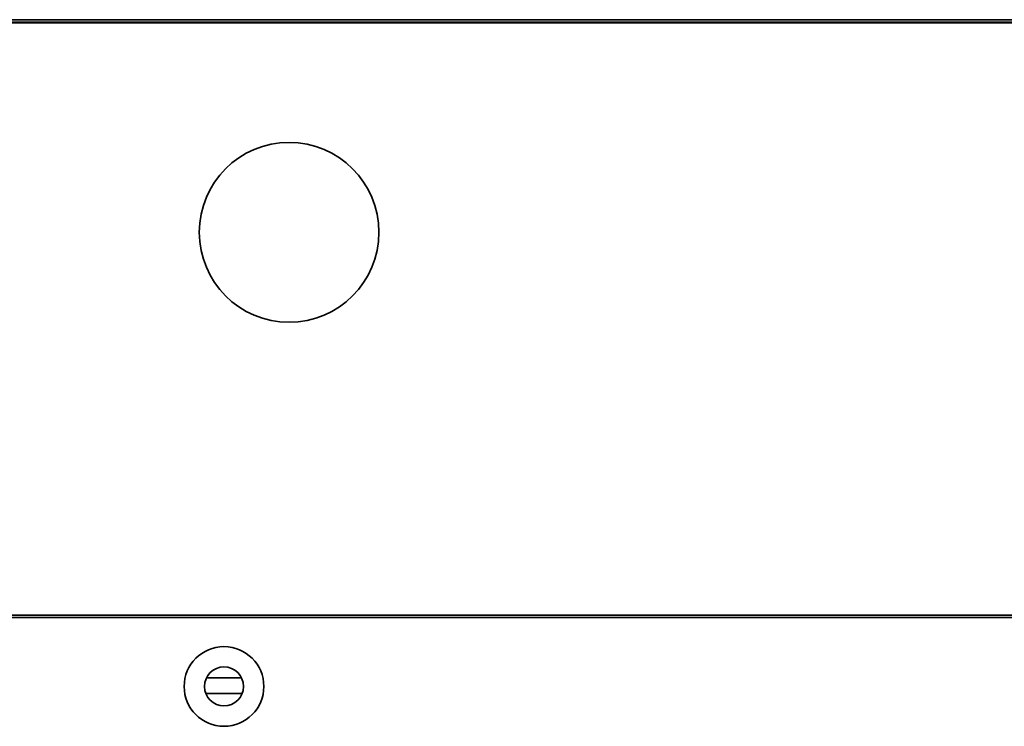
# Model space of a CAD drawing. Header units: millimetres. Extents: x 1 to 1119, y -1 to 863.
# Tile 75 of 211: x 540 to 561, y 575 to 590. Entities that reach past the tile are written whole.
import ezdxf

# ---------------------------------------------------------------- set-up
doc = ezdxf.new("R2010")
doc.units = ezdxf.units.MM

msp = doc.modelspace()

# ---------------------------------------------------------------- linework, layer by layer
at = {"color": 7, "linetype": 'Continuous', "lineweight": 35}
for p, q in [((579.5043, 589.7501), (176.1009, 589.7501)), ((579.5043, 589.7001), (176.1009, 589.7001)), ((574.5026, 589.6835), (181.1026, 589.6835)), ((572.9473, 577.0501), (400.3343, 577.0501)), ((572.9473, 577.0035), (400.3359, 577.0035)), ((544.836, 575.7489), (544.836, 575.7168)), ((544.8534, 575.7168), (544.1051, 575.7168)), ((544.868, 575.3835), (544.0905, 575.3835))]:
    msp.add_line(p, q, dxfattribs=at)
for centre, radius in [((545.8693, 585.2168), 1.9167), ((544.4793, 575.5335), 0.85), ((544.4793, 575.5335), 0.4167)]:
    msp.add_circle(centre, radius, dxfattribs=at)

doc.saveas('drawing.dxf')
